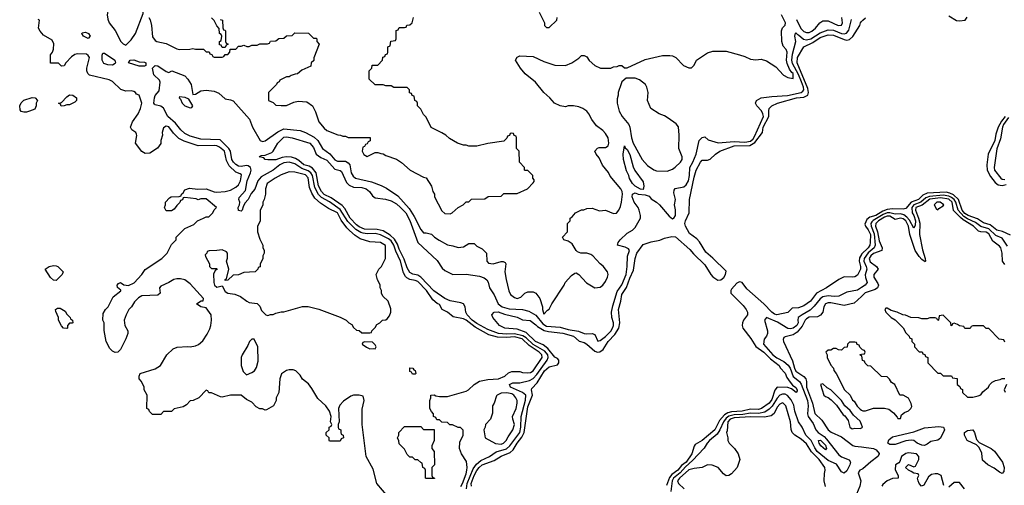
# Model space of a CAD drawing. Header units: inches. Extents: x 2668334 to 2765628, y 828034 to 955234.
# Tile 21 of 218: x 2693718 to 2701065, y 863556 to 867033. Entities that reach past the tile are written whole.
import ezdxf

# ---------------------------------------------------------------- set-up
doc = ezdxf.new("R2010")
doc.units = ezdxf.units.IN
doc.header["$MEASUREMENT"] = 0
doc.layers.add('C6896', color=7, linetype='Continuous')
doc.layers.add('C7806', color=7, linetype='Continuous')

msp = doc.modelspace()

# ---------------------------------------------------------------- linework, layer by layer
at = {"layer": 'C6896', "color": 4}
for points, elevation in [([(2694630, 867426), (2694610, 867426), (2694590, 867408), (2694530, 867406), (2694494, 867390), (2694470, 867366), (2694446, 867250), (2694390, 867148), (2694378.8, 867110), (2694371, 867070), (2694376, 867036), (2694386, 867010), (2694430, 866952), (2694472, 866870), (2694490, 866852), (2694510, 866842), (2694550, 866882), (2694582, 866930), (2694640.4, 867079.6), (2694639, 867250), (2694648.9, 867331.1), (2694658, 867350), (2694658, 867390), (2694642, 867422)], 16), ([(2694230, 866892.3), (2694195.1, 866910), (2694182.7, 866930), (2694185.4, 866934.6), (2694210, 866940.5), (2694230.3, 866930.3), (2694243.8, 866910)], 12), ([(2694410, 866694), (2694376.6, 866696.6), (2694346, 866706), (2694332.3, 866730), (2694332.5, 866767.5), (2694338, 866782), (2694350, 866784), (2694428, 866730), (2694434, 866710), (2694430, 866707)], 12), ([(2694610, 866686.6), (2694529.2, 866710), (2694542, 866730), (2694570, 866732), (2694610, 866717.3), (2694650, 866716), (2694658, 866710), (2694658, 866690), (2694650, 866686.6)], 12), ([(2698243.6, 866596.4), (2698211.6, 866568.4), (2698205.4, 866554.6), (2698184.7, 866490), (2698184.7, 866470), (2698176.9, 866443.1), (2698177.3, 866410), (2698190.7, 866350), (2698214, 866310), (2698262.8, 866250), (2698270.6, 866230.6), (2698283, 866150), (2698294.9, 866110), (2698364, 865990), (2698403.4, 865943.4), (2698450, 865911.3), (2698470, 865904.7), (2698550, 865902), (2698590, 865918), (2698610, 865931.3), (2698648.7, 865970), (2698662, 865990), (2698662, 866010), (2698637.2, 866070), (2698639.3, 866170), (2698632.7, 866232.7), (2698616.5, 866256.5), (2698558, 866298), (2698530, 866315.3), (2698489.1, 866329.1), (2698428, 866370), (2698402, 866430), (2698408, 866490), (2698398, 866530), (2698388, 866550), (2698343.1, 866583.1), (2698310, 866595.3)], 12), ([(2693750, 866342), (2693728.4, 866348.4), (2693720.4, 866360.4), (2693718, 866390), (2693729.1, 866410.9), (2693749.1, 866430.9), (2693810, 866452), (2693834, 866450), (2693852, 866430), (2693842, 866410), (2693842, 866390), (2693830, 866366), (2693790, 866348.7), (2693770, 866342)], 16), ([(2694028.4, 866388.4), (2694022, 866402), (2694008, 866410), (2694030, 866414), (2694070, 866458), (2694090, 866470.8), (2694114, 866470), (2694142, 866450), (2694142, 866430), (2694130, 866418), (2694090, 866398), (2694070, 866398), (2694050, 866388.7)], 16), ([(2694910, 866458), (2694908, 866450), (2694918.4, 866438.4), (2694930.5, 866410), (2694950.7, 866390), (2694990, 866375.5), (2695003.1, 866376.9), (2695009.3, 866390), (2694979.3, 866439.3), (2694952.7, 866452.7)], 12), ([(2698370, 865766), (2698350, 865768), (2698310, 865789), (2698289.6, 865809.6), (2698267.5, 865847.5), (2698262.7, 865870), (2698245.1, 865905.1), (2698224, 865990), (2698222, 866030), (2698230, 866091), (2698235.5, 866075.5), (2698250, 866062.8), (2698270, 866026.8), (2698294.6, 865934.6), (2698307.1, 865907.1), (2698370, 865821), (2698376.3, 865790)], 8), ([(2695730, 865896), (2695670, 865873.2), (2695624.7, 865850), (2695564.7, 865810), (2695552, 865770), (2695551.3, 865730), (2695542, 865690), (2695532, 865670), (2695532, 865650), (2695512.7, 865607.3), (2695512, 865530), (2695491.6, 865488.4), (2695491.3, 865450), (2695510, 865394), (2695532, 865350), (2695532.7, 865332.7), (2695542, 865310), (2695542, 865290), (2695532, 865270), (2695532, 865250), (2695512.7, 865207.3), (2695511.6, 865188.4), (2695498, 865182), (2695494, 865170), (2695474, 865150), (2695390, 865146), (2695350, 865128), (2695310, 865126), (2695270, 865088), (2695250, 865086), (2695250, 865092), (2695262, 865098), (2695279, 865170), (2695262, 865230), (2695268.4, 865251.6), (2695268.4, 865288.4), (2695260.4, 865300.4), (2695230, 865315.3), (2695188.4, 865308.4), (2695132.7, 865307.3), (2695118, 865302), (2695114, 865290), (2695102, 865278), (2695103.6, 865263.6), (2695134, 865210), (2695134, 865190), (2695150, 865174), (2695190, 865174), (2695191.1, 865171.1), (2695190, 865166), (2695178, 865162), (2695164.7, 865135.3), (2695166, 865070), (2695170.7, 865050), (2695190, 865035.5), (2695230, 865044.7), (2695250, 865002.8), (2695270, 864990.7), (2695324, 864984), (2695366.8, 864966.8), (2695412, 864930), (2695430, 864921), (2695490, 864914), (2695510, 864894), (2695522, 864862), (2695554, 864830), (2695570, 864824.7), (2695590, 864832), (2695610, 864832), (2695630, 864842), (2695670, 864851.3), (2695690, 864851.3), (2695828.9, 864891.1), (2695870, 864892), (2695950, 864871.3), (2696110, 864812), (2696154, 864790), (2696174, 864770), (2696196.9, 864756.9), (2696210, 864734), (2696230, 864714), (2696251.6, 864711.6), (2696270, 864694), (2696330, 864694), (2696342, 864698), (2696346, 864710), (2696370, 864734), (2696383.1, 864756.9), (2696406, 864770), (2696426, 864790), (2696450, 864792), (2696460.4, 864799.6), (2696478, 864822), (2696488, 864850), (2696487.3, 864872.7), (2696468, 864930), (2696428.9, 864968.9), (2696418, 864990), (2696418, 865010), (2696408, 865030), (2696407.3, 865052.7), (2696388.7, 865090), (2696378, 865130), (2696398, 865170), (2696418, 865190), (2696448, 865250), (2696447.3, 865347.3), (2696410, 865368), (2696330, 865374), (2696257.5, 865397.5), (2696220.8, 865420.8), (2696178, 865458), (2696158, 865478), (2696116.8, 865536.8), (2696090, 865591.1), (2696023.5, 865623.5), (2695963.5, 865663.5), (2695920.4, 865700.4), (2695897.7, 865737.7), (2695880.8, 865780.8), (2695870, 865852.7), (2695850, 865875.4), (2695770, 865895.1)], 16), ([(2693990, 865086), (2693970, 865088), (2693948.9, 865108.9), (2693908.7, 865170), (2693938, 865190), (2693970, 865197.3), (2693990, 865194.8), (2694002, 865190), (2694042, 865150), (2694034, 865130)], 16), ([(2694070, 864728), (2694046, 864730), (2694030, 864746), (2694008.4, 864788.4), (2694008, 864810), (2693987.3, 864852.7), (2693986, 864870), (2694000.4, 864879.6), (2694019.6, 864879.6), (2694056.9, 864856.9), (2694070, 864834), (2694094, 864810), (2694098, 864798), (2694112, 864790), (2694114, 864770), (2694110, 864766), (2694090, 864766), (2694074, 864750), (2694074, 864730)], 16), ([(2695450, 864648), (2695432, 864630), (2695419.8, 864600.2), (2695378, 864530), (2695371.3, 864510), (2695371.3, 864450), (2695386.4, 864406.4), (2695410, 864382), (2695450, 864398), (2695470, 864412), (2695484.7, 864435.3), (2695498, 864482), (2695495.3, 864590), (2695467.3, 864647.3)], 16), ([(2696292.7, 864627.3), (2696278, 864622), (2696274, 864610), (2696306.8, 864586.8), (2696330, 864576), (2696358, 864578), (2696370, 864574), (2696378, 864590), (2696370, 864606), (2696350, 864626)], 16), ([(2696650, 864386), (2696642, 864402), (2696630, 864406), (2696630, 864434), (2696651.3, 864431.3), (2696658, 864418), (2696670, 864414), (2696674, 864390), (2696670, 864386)], 12), ([(2697352.7, 864247.3), (2697310, 864242.9), (2697281, 864230), (2697276.8, 864223.2), (2697258, 864170), (2697246, 864150), (2697245.4, 864094.6), (2697231, 864050), (2697194, 864010), (2697192, 863990), (2697182, 863970), (2697191.3, 863910), (2697269, 863869), (2697310, 863863.7), (2697329, 863870), (2697349.2, 863890), (2697362.4, 863917.6), (2697398, 863970), (2697409.3, 864010), (2697397.2, 864050), (2697396, 864070), (2697422, 864130), (2697429.4, 864170), (2697429.5, 864190), (2697420.7, 864210), (2697404.5, 864230), (2697390, 864238.3)], 12), ([(2696750, 863606), (2696746, 863610), (2696746, 863670), (2696742, 863682), (2696726, 863690), (2696722, 863722), (2696710, 863726), (2696690, 863746), (2696670, 863746), (2696650, 863766), (2696630, 863766), (2696610, 863786), (2696590, 863826), (2696550, 863866), (2696547.3, 863887.3), (2696538, 863910), (2696546, 863930), (2696546, 863950), (2696590, 863994), (2696710, 863994), (2696730, 863974), (2696811.6, 863971.6), (2696811.6, 863891.6), (2696794, 863850), (2696794, 863830), (2696811.6, 863808.4), (2696812, 863710), (2696794, 863690), (2696794, 863630), (2696798, 863618), (2696814, 863610), (2696814, 863606), (2696810, 863606)], 12), ([(2699730, 863822), (2699695.1, 863850), (2699683.6, 863870), (2699679, 863890), (2699690, 863894), (2699696.3, 863890), (2699730, 863856.4), (2699738, 863830)], 4)]:
    msp.add_lwpolyline(points, close=True, dxfattribs=dict(at, elevation=elevation))
for points, elevation in [([(2696468.7, 863470), (2696384, 863570), (2696356.5, 863676.5), (2696304, 863770), (2696274, 864010), (2696274.6, 864125.4), (2696288, 864190), (2696282, 864222), (2696250, 864228), (2696210, 864228), (2696190, 864222), (2696135.3, 864184.7), (2696106.4, 864153.6), (2696096, 864130), (2696102, 864030), (2696094, 864010), (2696094, 863990), (2696098, 863978), (2696114, 863970), (2696114, 863950), (2696118, 863938), (2696131.6, 863931.6), (2696134, 863910), (2696118, 863902), (2696110, 863886), (2696030, 863886), (2696026, 863890), (2696026, 863910), (2696006, 863930), (2696006, 863950), (2696026, 863970), (2696026, 863990), (2696042, 863998), (2696046, 864010), (2696038, 864030), (2696042, 864070), (2696028.7, 864110), (2696002, 864150), (2695943.2, 864203.2), (2695898.6, 864278.6), (2695872.9, 864312.9), (2695829.3, 864349.3), (2695810, 864378), (2695778, 864410), (2695758, 864418), (2695730, 864419), (2695710, 864414), (2695671.1, 864388.9), (2695658, 864350), (2695651.3, 864250), (2695632, 864210), (2695632, 864190), (2695611.1, 864148.9), (2695559.6, 864120.4), (2695550, 864118), (2695530, 864126), (2695510, 864126), (2695483.1, 864143.1), (2695450, 864178), (2695410, 864198), (2695370, 864228), (2695290, 864228.7), (2695230, 864215.3), (2695216.4, 864216.4), (2695150, 864246), (2695130, 864246), (2695122, 864262), (2695110, 864266), (2695054, 864210), (2695011.6, 864188.4), (2694990, 864186), (2694962, 864158), (2694938, 864142), (2694870, 864126), (2694850, 864106), (2694790, 864106), (2694770, 864086), (2694710, 864086), (2694687.3, 864107.3), (2694682, 864122), (2694666, 864130), (2694668, 864230), (2694648, 864270), (2694648, 864290), (2694628, 864330), (2694609, 864350), (2694609, 864370), (2694618, 864390), (2694730, 864424.7), (2694768, 864450), (2694815.3, 864530), (2694864.1, 864575.9), (2694893.2, 864586.8), (2694970, 864593.4), (2694990, 864590.8), (2695030, 864598.8), (2695051.6, 864608.4), (2695084.1, 864635.9), (2695116.2, 864683.8), (2695136, 864724), (2695145.2, 864750), (2695149, 864790), (2695146, 864830), (2695110, 864882), (2695070, 864889.4), (2695038, 864910), (2695072.7, 864932.7), (2695087.3, 864932.7), (2695088.7, 864950), (2694990, 865059.3), (2694950, 865089.4), (2694918.9, 865098.9), (2694890, 865098), (2694868.3, 865091.7), (2694831.3, 865070), (2694770, 865044), (2694760.7, 865030), (2694766.8, 864990), (2694750, 864976), (2694628.5, 864971.5), (2694604.5, 864955.5), (2694574.4, 864925.6), (2694551.3, 864890), (2694531.3, 864870), (2694511.3, 864830), (2694498, 864790), (2694502, 864750), (2694524.7, 864710), (2694524.7, 864690), (2694510.7, 864649.3), (2694470.9, 864569.1), (2694450.9, 864549.1), (2694430, 864548), (2694410, 864558), (2694390, 864578), (2694364, 864630), (2694348.4, 864711.6), (2694348, 864770), (2694338, 864790), (2694340.4, 864839.6), (2694358, 864870), (2694378, 864890), (2694416.4, 864963.6), (2694472.7, 865007.3), (2694472.7, 865012.7), (2694448, 865032), (2694446, 865050), (2694456.4, 865063.6), (2694470.4, 865070.4), (2694494, 865054), (2694530, 865047.3), (2694571.2, 865068.8), (2694628.7, 865130), (2694653.6, 865166.4), (2694778, 865250), (2694818, 865290), (2694850, 865354), (2694886, 865390), (2694886, 865410), (2694950, 865474), (2695016.4, 865503.6), (2695046, 865530), (2695088.4, 865551.6), (2695110, 865562), (2695130, 865562), (2695158, 865590), (2695170, 865614), (2695186, 865630), (2695110, 865694), (2695070, 865695.3), (2695050, 865688), (2695034.6, 865694.6), (2694950, 865706), (2694938, 865702), (2694932.7, 865687.3), (2694918, 865682), (2694912.7, 865667.3), (2694890, 865646), (2694870, 865618), (2694850, 865606), (2694810, 865606), (2694798, 865630), (2694806, 865650), (2694806, 865670), (2694836.4, 865703.6), (2694848.7, 865711.3), (2694907.3, 865712.7), (2694922, 865718), (2694926, 865730), (2694939, 865741), (2694950, 865762), (2694985.6, 865774.4), (2695046.8, 865766.8), (2695110, 865770.5), (2695168.1, 865748.1), (2695190, 865744.9), (2695250, 865750.6), (2695290, 865760.5), (2695330, 865782), (2695350, 865798.8), (2695366.6, 865830), (2695374, 865874), (2695362.7, 865882.7), (2695330, 865894), (2695280.6, 865940.6), (2695260.6, 865980.6), (2695245.1, 866050), (2695210, 866080.7), (2695190, 866091.3), (2695170, 866094), (2695050, 866091.1), (2694946.5, 866126.5), (2694906.2, 866146.2), (2694864.8, 866184.8), (2694830, 866232.3), (2694810, 866237.2), (2694790, 866226), (2694781, 866190), (2694784.7, 866170), (2694771.3, 866130), (2694770.8, 866109.2), (2694747.5, 866072.5), (2694690, 866036), (2694654, 866034), (2694628.9, 866048.9), (2694582, 866110), (2694592.1, 866167.9), (2694590, 866178), (2694584, 866190), (2694555.3, 866210), (2694544, 866230), (2694559.3, 866270), (2694602, 866330), (2694619, 866370), (2694629, 866410), (2694608.4, 866468.4), (2694590, 866478), (2694582, 866490), (2694570, 866497.2), (2694550, 866501.2), (2694510, 866499.5), (2694471.5, 866511.5), (2694411.5, 866571.5), (2694384.8, 866584.8), (2694238, 866618), (2694226, 866630), (2694218, 866650), (2694218, 866670), (2694238, 866750), (2694230, 866766), (2694216.4, 866776.4), (2694150, 866778), (2694130, 866774), (2694105.2, 866754.8), (2694062, 866710), (2694050, 866688), (2694030, 866686), (2694007.3, 866707.3), (2693947.3, 866707.3), (2693948.7, 866770), (2693962, 866790), (2693970, 866814), (2693973.6, 866853.6), (2693960.2, 866880.2), (2693896.4, 866916.4), (2693870, 866946), (2693858, 866970), (2693866, 867030), (2693855.3, 867035.3)], 16), ([(2694682, 867050), (2694691.1, 867031.1), (2694701, 866990), (2694710, 866904.7), (2694730, 866878), (2694742, 866870), (2694810, 866856), (2694890, 866816), (2694910, 866811), (2694988.4, 866811.6), (2695010, 866818), (2695030, 866812), (2695090, 866812), (2695110, 866794), (2695132.7, 866792.7), (2695138, 866778), (2695152.7, 866772.7), (2695158, 866758), (2695170, 866754), (2695230, 866754), (2695242, 866758), (2695250, 866774), (2695270, 866774), (2695286, 866790), (2695287.3, 866812.7), (2695330, 866814), (2695350, 866834), (2695370, 866834), (2695390, 866842), (2695412.7, 866832.7), (2695430, 866832), (2695450, 866842), (2695490, 866842), (2695510, 866852), (2695567.3, 866852.7), (2695582, 866858), (2695590, 866872), (2695630, 866874), (2695652.7, 866892.7), (2695690, 866894), (2695708.4, 866911.6), (2695750, 866914), (2695770, 866934), (2695872.7, 866932.7), (2695910, 866894), (2695930, 866894), (2695934, 866890), (2695934, 866870), (2695952, 866850), (2695912.7, 866747.3), (2695911.6, 866728.4), (2695894, 866710), (2695890, 866686), (2695823.6, 866656.4), (2695791.6, 866628.4), (2695772.7, 866627.3), (2695743.6, 866616.4), (2695730, 866606), (2695710, 866606), (2695658, 866582), (2695654, 866570), (2695638, 866562), (2695634, 866550), (2695574, 866490), (2695574, 866430), (2695610, 866414), (2695630, 866394), (2695670, 866392), (2695710, 866392), (2695763.1, 866416.9), (2695796.4, 866423.6), (2695859.6, 866419.6), (2695902, 866390), (2695925.4, 866345.4), (2695951.1, 866271.1), (2695990, 866222), (2696010, 866204.7), (2696092.7, 866172.7), (2696111.6, 866171.6), (2696130, 866162), (2696150, 866162), (2696170, 866152), (2696332.7, 866152.7), (2696332.7, 866127.3), (2696318, 866122), (2696310, 866106), (2696298, 866102), (2696290, 866086), (2696278, 866082), (2696274, 866050), (2696285.4, 866025.4), (2696310, 866012), (2696370, 866042), (2696390, 866042), (2696412.7, 866032.7), (2696430, 866032), (2696450, 866018), (2696530.9, 865990.9), (2696567.1, 865967.1), (2696632, 865910), (2696730, 865858), (2696750, 865852), (2696792, 865790), (2696802, 865750), (2696812, 865730), (2696812, 865710), (2696866.8, 865606.8), (2696890, 865584.7), (2696930, 865582), (2696946, 865590), (2696988.7, 865631.3), (2697026, 865650), (2697050, 865674), (2697070, 865674), (2697088.4, 865691.6), (2697190, 865694), (2697212.7, 865712.7), (2697310, 865714), (2697330, 865734), (2697430, 865734), (2697506, 865770), (2697550, 865814), (2697556.4, 865823.6), (2697558, 865838), (2697546, 865850), (2697546, 865870), (2697510, 865906), (2697490, 865906), (2697486, 865910), (2697486, 865930), (2697448.4, 865968.4), (2697446, 866050), (2697426, 866070), (2697426, 866150), (2697422, 866162), (2697407.3, 866167.3), (2697402, 866182), (2697390, 866186), (2697378, 866182), (2697372.7, 866167.3), (2697358, 866162), (2697352.7, 866147.3), (2697330, 866126), (2697211.6, 866108.4), (2697130, 866088.7), (2697070, 866088.7), (2697050, 866095.3), (2697030, 866095.3), (2696986, 866110), (2696924.7, 866144.7), (2696898, 866170), (2696868.9, 866188.9), (2696788.9, 866228.9), (2696750, 866306), (2696730, 866326), (2696710, 866366), (2696686, 866390), (2696686, 866410), (2696682, 866422), (2696666, 866430), (2696662, 866462), (2696647.3, 866467.3), (2696642, 866482), (2696627.3, 866487.3), (2696626, 866510), (2696610, 866526), (2696510, 866526), (2696490, 866538), (2696450, 866538), (2696430, 866546), (2696370, 866546), (2696326, 866590), (2696326, 866650), (2696346, 866670), (2696347.3, 866692.7), (2696390, 866694), (2696426, 866730), (2696427.3, 866752.7), (2696442, 866758), (2696447.3, 866772.7), (2696462, 866778), (2696466, 866790), (2696466, 866830), (2696482, 866838), (2696487.3, 866872.7), (2696522, 866878), (2696526, 866890), (2696527.3, 866952.7), (2696542, 866958), (2696550, 866974), (2696590, 866974), (2696602, 866978), (2696607.3, 866992.7), (2696630, 866994), (2696646, 867010), (2696655.3, 867050)], 16), ([(2697010, 863547.3), (2697023, 863570), (2697050, 863642.8), (2697055.4, 863670), (2697057.6, 863690), (2697052.7, 863732.7), (2697014, 863790), (2696999, 863830), (2697001.2, 863878.8), (2697028, 863930), (2697027.3, 863967.3), (2697007.3, 863987.3), (2696990, 863988), (2696947.3, 864007.3), (2696928.4, 864008.4), (2696910, 864026), (2696868.4, 864028.4), (2696850, 864046), (2696830, 864046), (2696822, 864062), (2696806, 864070), (2696806, 864090), (2696790, 864106), (2696778, 864130), (2696778, 864190), (2696786, 864210), (2696786, 864230), (2696810, 864231.3), (2696823.6, 864223.6), (2696850, 864218), (2696910, 864218), (2697050, 864258), (2697068, 864270), (2697108, 864310), (2697150, 864334.8), (2697210, 864346.8), (2697290, 864351), (2697338, 864370), (2697365.2, 864394.8), (2697390, 864404.7), (2697450, 864404.7), (2697470, 864398), (2697510, 864396.3), (2697530, 864399.3), (2697550, 864410.8), (2697616.9, 864510), (2697615.1, 864530), (2697595.1, 864550), (2697519.9, 864599.9), (2697466.9, 864650), (2697410, 864665.7), (2697350, 864659.5), (2697282.6, 864662.6), (2697219.3, 864679.3), (2697116, 864736), (2697049.5, 864790), (2697030, 864799.2), (2696952.9, 864812.9), (2696910, 864848), (2696870, 864868), (2696850, 864906), (2696832.9, 864912.9), (2696800.1, 864940.1), (2696754.3, 865010), (2696690, 865076.9), (2696670, 865086.6), (2696630, 865093.8), (2696605.9, 865105.9), (2696596.4, 865116.4), (2696582.9, 865142.9), (2696560.2, 865230), (2696524.8, 865304.8), (2696510.4, 865350.4), (2696490, 865380.8), (2696470, 865397.3), (2696410, 865427.1), (2696370, 865435.8), (2696310, 865435), (2696279.9, 865439.9), (2696264.5, 865444.5), (2696227.4, 865467.4), (2696167, 865527), (2696110, 865615.5), (2696030, 865671.6), (2695970, 865705.7), (2695948.8, 865728.8), (2695920.8, 865780.8), (2695901.7, 865870), (2695890.4, 865890.4), (2695870, 865904.5), (2695822.1, 865922.1), (2695770, 865957.4), (2695730, 865969.8), (2695690, 865964.5), (2695660.3, 865950), (2695608.4, 865910), (2695519.5, 865860.5), (2695495.6, 865830), (2695473.2, 865766.8), (2695444.5, 865735.5), (2695422, 865690), (2695398.3, 865661.7), (2695384.9, 865635.1), (2695379.1, 865610), (2695370, 865602), (2695350, 865607.6), (2695347.1, 865630), (2695357.2, 865650), (2695359.5, 865670), (2695352, 865690), (2695355.9, 865704.1), (2695402, 865758), (2695416.4, 865830), (2695440.9, 865890), (2695444.8, 865910), (2695440.5, 865930), (2695422, 865942), (2695410, 865944.2), (2695370, 865937.8), (2695350, 865940.3), (2695330, 865951.1), (2695312.3, 865970), (2695301.2, 865990), (2695289.8, 866050), (2695279.8, 866070), (2695214.7, 866134.7), (2695070, 866140.4), (2694990, 866164), (2694950, 866183), (2694920.5, 866210), (2694880.8, 866260.8), (2694824.2, 866310), (2694791.2, 866371.2), (2694770, 866387.3), (2694730, 866397.2), (2694722.9, 866402.9), (2694719.3, 866410), (2694722.9, 866450), (2694730, 866466), (2694758.7, 866501.3), (2694767.3, 866567.3), (2694760.1, 866580.1), (2694720.1, 866620.1), (2694709.3, 866670.7), (2694729.5, 866690.5), (2694750, 866688), (2694810, 866646.8), (2694830, 866638), (2694854, 866650), (2694950, 866613), (2694973, 866590), (2694996.3, 866550), (2695010, 866474), (2695030, 866478), (2695070, 866502), (2695110, 866505.5), (2695170, 866498.7), (2695203.9, 866483.9), (2695250, 866440.7), (2695290, 866434.9), (2695310, 866426.4), (2695432.7, 866290), (2695456.4, 866230), (2695511.3, 866130), (2695530, 866123.8), (2695550, 866128.2), (2695644.8, 866195.2), (2695690, 866216.9), (2695810, 866205.3), (2695850, 866190.4), (2695915.5, 866155.5), (2695942, 866130), (2695977.1, 866070), (2696031.1, 866031.1), (2696070, 865986), (2696090, 865975.3), (2696150, 865975.3), (2696170, 865964.4), (2696180.3, 865950), (2696192.4, 865890), (2696205.2, 865865.3), (2696222.8, 865850), (2696343.4, 865823.4), (2696414.8, 865794.8), (2696456, 865776), (2696538.4, 865718.4), (2696624.1, 865624.1), (2696662.5, 865562.5), (2696710, 865466), (2696730, 865442), (2696750, 865442), (2696790, 865431.3), (2696812, 865410), (2696846.8, 865386.8), (2696910, 865351.3), (2696950, 865344.7), (2696990, 865331.3), (2697030, 865338), (2697070, 865362), (2697110, 865362), (2697130, 865342), (2697170, 865322), (2697202, 865290), (2697204.7, 865230), (2697216, 865216), (2697250, 865210.7), (2697310, 865227.3), (2697326.4, 865226.4), (2697339.8, 865219.8), (2697344.7, 865210), (2697339.1, 865150), (2697347.5, 865092.5), (2697367.9, 865007.9), (2697381.4, 864981.4), (2697410, 864958), (2697430, 864951.3), (2697458, 864962), (2697488, 864990), (2697510, 865002), (2697550, 865002), (2697570, 864992), (2697598, 864950), (2697618, 864890), (2697618, 864870), (2697630, 864834), (2697656.4, 864863.6), (2697670, 864872), (2697689.1, 864910.9), (2697782, 865050), (2697789.1, 865070.9), (2697836.4, 865123.6), (2697860.4, 865139.6), (2697870, 865142), (2697890, 865131.3), (2697947.1, 865067.1), (2698010, 865031), (2698050, 865036), (2698070, 865051.3), (2698090, 865078), (2698105.2, 865110), (2698109, 865130), (2698104, 865150), (2698071.7, 865191.7), (2698049.6, 865209.6), (2697994, 865270), (2697979.1, 865279.1), (2697949.5, 865289.5), (2697906, 865290), (2697880.2, 865300.2), (2697869.4, 865309.4), (2697840.2, 865360.2), (2697810, 865379), (2697778, 865390), (2697768, 865410), (2697806, 865450), (2697806, 865510), (2697826, 865530), (2697826, 865550), (2697840.4, 865559.6), (2697866, 865590), (2697910, 865612), (2697927.3, 865612.7), (2697950, 865622), (2697990, 865624.7), (2698045.4, 865605.4), (2698090, 865610.8), (2698150, 865586.8), (2698172, 865588), (2698189.5, 865610.5), (2698201.2, 865638.8), (2698209.5, 865670), (2698215.6, 865730), (2698213, 865750), (2698203.6, 865770), (2698124.2, 865864.2), (2698111, 865891), (2698067.4, 865947.4), (2698042, 866002), (2698019, 866030), (2698009, 866050), (2698030, 866074), (2698042, 866078), (2698090, 866078), (2698109, 866091), (2698113.2, 866110), (2698109.3, 866150), (2698090, 866184), (2698070, 866205.2), (2698021.2, 866241.2), (2697987.3, 866287.3), (2697966, 866330), (2697950, 866349.2), (2697919, 866370), (2697890, 866382.7), (2697850, 866389), (2697811.1, 866388.9), (2697790, 866382), (2697751.3, 866388.7), (2697709.6, 866409.6), (2697674, 866450), (2697629.6, 866489.6), (2697566.3, 866566.3), (2697489.6, 866629.6), (2697456, 866670), (2697418, 866730), (2697430, 866754), (2697450, 866762), (2697550, 866758), (2697630, 866721), (2697710, 866694), (2697790, 866690.8), (2697838, 866710), (2697890, 866744.7), (2697910, 866764.7), (2697930, 866766), (2697950, 866756), (2697968, 866728), (2698010, 866691.3), (2698051.6, 866671.6), (2698090, 866671.3), (2698130, 866672), (2698150, 866682), (2698176.4, 866683.6), (2698190, 866692), (2698211.6, 866691.6), (2698230, 866674), (2698250, 866674), (2698385.2, 866734.8), (2698514.6, 866765.4), (2698570, 866764.7), (2698590, 866762), (2698614, 866750), (2698670, 866692), (2698710, 866674), (2698730, 866674), (2698750, 866694), (2698768.9, 866731.1), (2698850, 866784.7), (2698890, 866798), (2698990, 866798), (2699090, 866771.3), (2699130, 866758), (2699170, 866738), (2699210, 866732), (2699250, 866738), (2699290, 866724.7), (2699359.8, 866679.8), (2699418, 866618), (2699450, 866601), (2699490, 866594), (2699489, 866630), (2699478.4, 866638.4), (2699463.3, 866663.3), (2699444.7, 866704.7), (2699440.5, 866730), (2699443.6, 866790), (2699436.2, 866810), (2699415.8, 866835.8), (2699405.1, 866870), (2699402, 866950), (2699410, 866971.3), (2699429.1, 866990.9), (2699432, 867010), (2699402.4, 867070)], 12), ([(2695214, 867034), (2695232, 867030), (2695232.7, 866972.7), (2695238, 866958), (2695250, 866954), (2695252.7, 866947.3), (2695254, 866870), (2695258, 866858), (2695274, 866850), (2695258, 866842), (2695250, 866826), (2695230, 866826), (2695222, 866842), (2695210, 866846), (2695208, 866870), (2695222, 866878), (2695226, 866910), (2695222, 866922), (2695208, 866930), (2695207.3, 866967.3), (2695190, 866986), (2695170, 867026), (2695150, 867046)], 16), ([(2697052.4, 863530), (2697056.5, 863570), (2697100.9, 863679.1), (2697125.6, 863714.4), (2697158.3, 863741.7), (2697223.7, 863770), (2697272.9, 863807.1), (2697351.7, 863828.3), (2697376.1, 863850), (2697448.8, 863950), (2697458.6, 863990), (2697459.8, 864070), (2697492.1, 864192.1), (2697493.7, 864230), (2697470, 864248.3), (2697380.9, 864290), (2697372.3, 864310), (2697398, 864322), (2697450, 864322), (2697522.5, 864337.5), (2697550, 864352.9), (2697577.5, 864382.5), (2697654.5, 864490), (2697661.1, 864510), (2697658.7, 864530), (2697637.1, 864557.1), (2697548.7, 864608.7), (2697497.1, 864657.1), (2697473.1, 864673.1), (2697410, 864688.3), (2697350, 864684.6), (2697289.9, 864689.9), (2697210, 864720.3), (2697130, 864763.2), (2697093.5, 864790), (2697057.7, 864830), (2697047.3, 864850), (2697041.2, 864890), (2697029, 864910), (2697010, 864918.4), (2696930, 864934.2), (2696890, 864950.9), (2696807.9, 865007.9), (2696710, 865111.1), (2696690, 865124.2), (2696652.3, 865132.3), (2696630, 865145.6), (2696610, 865180.9), (2696585.7, 865245.7), (2696550, 865318.4), (2696537.4, 865357.4), (2696515.3, 865395.3), (2696483.4, 865423.4), (2696430, 865455.6), (2696385.3, 865465.3), (2696290, 865469), (2696250, 865486), (2696230, 865501.5), (2696184.5, 865550), (2696143.1, 865623.1), (2696124.3, 865644.3), (2696042.2, 865702.2), (2695990, 865726.8), (2695970, 865749.7), (2695948.6, 865791.4), (2695929.8, 865890), (2695903.4, 865923.4), (2695878.2, 865938.2), (2695838, 865950), (2695800.9, 865980.9), (2695775.5, 865995.5), (2695745.3, 866005.3), (2695710, 866007.7), (2695677.3, 866002.7), (2695630, 865987.6), (2695570, 865986), (2695548.7, 865990), (2695540.4, 866000.4), (2695506, 866010), (2695520.4, 866019.6), (2695550, 866022), (2695598.6, 866041.4), (2695609.3, 866050.7), (2695643.7, 866110), (2695690, 866155.5), (2695710, 866159.3), (2695751.7, 866151.7), (2695882.8, 866110), (2695910, 866078.8), (2695930.6, 866030), (2695964.8, 866004.8), (2696010, 865984.4), (2696070, 865917.3), (2696110, 865906.8), (2696118.4, 865898.4), (2696157.7, 865817.8), (2696176.9, 865796.9), (2696210, 865782.6), (2696270, 865780.3), (2696302.8, 865770), (2696328.2, 865750), (2696350, 865718.8), (2696370, 865702), (2696447.7, 865692.3), (2696490, 865679.5), (2696530, 865658), (2696560.3, 865630), (2696598.5, 865590), (2696630, 865534.4), (2696689.1, 865369.1), (2696834.3, 865234.3), (2696870, 865178), (2696890, 865159.3), (2696950, 865130.4), (2697050, 865132), (2697150, 865117), (2697184.6, 865104.6), (2697204.9, 865090), (2697214, 865074), (2697222.8, 865030), (2697258.5, 864978.5), (2697288.7, 864910), (2697317.1, 864890), (2697370, 864873.6), (2697470, 864869.3), (2697516.8, 864856.8), (2697570, 864826.5), (2697622.6, 864762.6), (2697650, 864744.6), (2697750, 864736.9), (2697810, 864720.7), (2697888.1, 864708.1), (2697930, 864690.5), (2697950, 864687), (2697990.6, 864690.6), (2698010, 864681), (2698032, 864632), (2698050, 864637.3), (2698090, 864667.2), (2698130, 864707.2), (2698142.6, 864730), (2698149.6, 864750), (2698149.6, 864770), (2698136.9, 864810), (2698134.3, 864850), (2698144.2, 864895.8), (2698176.5, 865003.5), (2698210, 865053), (2698243.1, 865130), (2698251.1, 865190), (2698253.6, 865266.4), (2698269, 865310), (2698261.2, 865321.2), (2698235.5, 865335.5), (2698178, 865350), (2698184, 865370), (2698199, 865390), (2698250, 865438), (2698290, 865461), (2698310, 865481), (2698349.3, 865550), (2698349.4, 865570), (2698339.5, 865610), (2698332, 865630), (2698303.6, 865670), (2698287.8, 865710), (2698290, 865731.3), (2698310, 865741), (2698334, 865730), (2698384, 865724), (2698414, 865714), (2698430, 865696), (2698470, 865670.8), (2698491.3, 865650), (2698565.2, 865565.2), (2698590, 865546.8), (2698598, 865550), (2698612.7, 865570), (2698612.1, 865612.1), (2698605.2, 865650), (2698612.3, 865690), (2698599.1, 865739.1), (2698600.8, 865759.2), (2698610, 865773.4), (2698674.2, 865785.8), (2698690, 865800.4), (2698707.4, 865830), (2698715.9, 865870), (2698718.7, 865930), (2698741.5, 865970), (2698766, 866030), (2698789.3, 866130.7), (2698810, 866154), (2698830, 866158), (2698856, 866136), (2698930, 866114), (2699050, 866124.5), (2699130, 866118.1), (2699170, 866126.7), (2699190, 866143.5), (2699200.3, 866159.7), (2699267.3, 866310), (2699263.5, 866330), (2699252.4, 866352.4), (2699219.3, 866390), (2699209, 866410), (2699215.3, 866430), (2699251.7, 866448.3), (2699330, 866459.3), (2699447.9, 866467.9), (2699550, 866489.3), (2699561.4, 866498.6), (2699568.4, 866510), (2699566.2, 866530), (2699552.5, 866570), (2699530, 866624.4), (2699485, 866705), (2699479.5, 866730), (2699484.3, 866775.7), (2699509.4, 866870), (2699502, 866910), (2699507, 866933), (2699510, 866934), (2699522, 866922), (2699530, 866920.4), (2699566.6, 866886.6), (2699590, 866883.5), (2699620.5, 866890), (2699690, 866935.2), (2699750, 866957.6), (2699790, 866954), (2699850, 866930.2), (2699870, 866928.1), (2699886.5, 866933.5), (2699904.8, 866955.2), (2699924.9, 867035.1)], 8), ([(2697594, 867090), (2697634, 867010), (2697634, 866990), (2697650, 866974), (2697670, 866974), (2697726, 867030), (2697728, 867050)], 16), ([(2699515.5, 867035.5), (2699545.9, 866965.9), (2699570, 866944.2), (2699590, 866936.4), (2699610, 866938), (2699630, 866948.2), (2699655.1, 866970), (2699689.6, 867010.4), (2699710, 867024), (2699750, 867024.9), (2699824.7, 866990), (2699850, 866991.3), (2699857, 867010), (2699852.3, 867050)], 12), ([(2697089, 863549), (2697087.2, 863570), (2697110, 863630.4), (2697130, 863666), (2697147.6, 863690), (2697169.7, 863710), (2697258.5, 863741.5), (2697310, 863772.9), (2697378.9, 863801.1), (2697399.3, 863820.7), (2697429.8, 863870), (2697464.8, 863915.2), (2697482.5, 863950), (2697510, 864142.8), (2697544.4, 864230), (2697536.2, 864270), (2697540.5, 864279.5), (2697578.7, 864321.3), (2697634, 864410), (2697670, 864441.1), (2697730, 864454.8), (2697740.9, 864470), (2697740.9, 864490), (2697730, 864502.7), (2697710, 864512), (2697658.4, 864578.4), (2697624.1, 864604.1), (2697567.8, 864630), (2697496.8, 864696.8), (2697430, 864722.4), (2697338, 864730), (2697298, 864750), (2697248, 864810), (2697242, 864830), (2697258, 864850), (2697287.7, 864852.3), (2697334.4, 864834.4), (2697430.6, 864810.6), (2697470, 864792), (2697526.4, 864786.4), (2697570, 864754.8), (2697580.9, 864740.9), (2697632.1, 864712.1), (2697664.4, 864704.4), (2697770, 864692.2), (2697850.7, 864670), (2697893, 864633), (2697930, 864622), (2697950, 864610.5), (2698010, 864557.4), (2698030, 864550.3), (2698047.2, 864552.8), (2698070.8, 864569.2), (2698108.5, 864630), (2698158.1, 864681.9), (2698187.6, 864730), (2698195.6, 864770), (2698186.4, 864870), (2698204.4, 864930), (2698210, 864981), (2698245.7, 865034.3), (2698270, 865103.8), (2698297.8, 865162.2), (2698311.2, 865250), (2698323.5, 865290), (2698370, 865353), (2698430, 865373.4), (2698494.5, 865385.5), (2698530, 865400.7), (2698585.1, 865414.9), (2698611.5, 865411.6), (2698717.7, 865317.8), (2698744.9, 865284.9), (2698830, 865201.6), (2698874.4, 865130), (2698890, 865112.7), (2698927.4, 865087.4), (2698950, 865090.3), (2698971.4, 865108.6), (2698985.6, 865130), (2698990, 865154), (2698891.1, 865251.1), (2698837, 865297), (2698790, 865375.1), (2698770, 865396.2), (2698716.6, 865436.6), (2698685.7, 865490), (2698682.3, 865510), (2698687.1, 865530), (2698714.7, 865590), (2698715.1, 865690), (2698750, 865856), (2698766, 865910), (2698797.2, 865970), (2698810, 865982.8), (2698850, 865982.8), (2698870, 865990.8), (2698909.2, 866030), (2698942.7, 866050), (2699049.9, 866090.1), (2699165.6, 866094.4), (2699204.4, 866115.6), (2699259.6, 866190), (2699266.8, 866230), (2699306.8, 866310), (2699307, 866353), (2699311.3, 866368.7), (2699329.8, 866390.2), (2699373.2, 866410), (2699514, 866450), (2699570, 866455.2), (2699598.9, 866470), (2699604.8, 866490), (2699599.7, 866519.7), (2699520.4, 866710), (2699523, 866750), (2699569.7, 866830), (2699636.2, 866863.8), (2699690, 866901.1), (2699750, 866919.2), (2699790, 866918.2), (2699870, 866884.6), (2699890, 866881.1), (2699910, 866884.9), (2699933.5, 866906.5), (2699986.6, 866990), (2699992.7, 867010), (2700000, 867018.8)], 4), ([(2700000, 865281.6), (2699999.2, 865280.8), (2699984.1, 865255.9), (2699981.3, 865230), (2699992.3, 865190), (2699992.6, 865170), (2699970, 865126), (2699950, 865112.7), (2699930, 865109.4), (2699870, 865112.3), (2699830, 865094), (2699737.3, 865030), (2699663, 864990), (2699618.7, 864930), (2699570, 864896.9), (2699530, 864882), (2699482, 864878), (2699450, 864847), (2699368.7, 864830), (2699350, 864834.7), (2699330, 864848.3), (2699270.7, 864910.7), (2699143.5, 865023.5), (2699109.7, 865069.7), (2699090, 865075.4), (2699070, 865064.7), (2699030, 865019.5), (2699024.6, 865010), (2699024.4, 864990), (2699117.5, 864897.5), (2699139.5, 864870), (2699148.7, 864850), (2699148.4, 864830), (2699118, 864790), (2699110.4, 864770), (2699108.4, 864750), (2699114.4, 864730), (2699172.4, 864652.4), (2699210, 864592.7), (2699270, 864550.2), (2699321.4, 864501.4), (2699386, 864450), (2699393.3, 864433.3), (2699430, 864394), (2699442.2, 864362.2), (2699466.1, 864326.1), (2699483.4, 864303.4), (2699510, 864286), (2699519.1, 864270), (2699519.1, 864260.9), (2699510.7, 864249.3), (2699475.9, 864275.9), (2699450, 864286.3), (2699370.6, 864289.4), (2699353.8, 864266.2), (2699330, 864198), (2699311.3, 864170), (2699253, 864130), (2699230, 864123.1), (2699170, 864125.3), (2699110, 864108.6), (2699030, 864105.4), (2699001.7, 864098.3), (2698976.6, 864083.4), (2698941, 864039), (2698904.9, 863970), (2698810, 863891.8), (2698759.3, 863860.7), (2698750.4, 863849.6), (2698732.7, 863790), (2698690.2, 863730), (2698656.8, 863703.2), (2698630, 863668.1), (2698584.4, 863635.6), (2698565.7, 863614.3), (2698544.4, 863555.6)], 4), ([(2700000, 865032.6), (2699970, 865013.6), (2699890, 864999.5), (2699830, 864969.6), (2699794.7, 864965.3), (2699750, 864971.1), (2699710, 864962.6), (2699690, 864947.8), (2699647.4, 864892.6), (2699617.1, 864862.9), (2699555.5, 864830), (2699528, 864810), (2699523.8, 864790), (2699526.7, 864770), (2699517.4, 864750), (2699490, 864728.5), (2699470, 864724.4), (2699450, 864726.9), (2699373.7, 864773.7), (2699290, 864808.7), (2699276, 864790), (2699298, 864710), (2699298.8, 864690), (2699291, 864670), (2699272.7, 864647.3), (2699268.7, 864610), (2699338.5, 864530), (2699367.5, 864507.5), (2699419.6, 864479.6), (2699452.8, 864452.9), (2699466.2, 864430), (2699489.4, 864369.4), (2699535.8, 864330), (2699550.2, 864310.1), (2699597.3, 864190), (2699601.8, 864150), (2699597.1, 864090), (2699601.5, 864070), (2699637.6, 864017.6), (2699659.2, 863970), (2699676, 863950), (2699719.7, 863919.7), (2699739.4, 863899.4), (2699830, 863783.8), (2699850, 863768.2), (2699907.5, 863747.5), (2699916.3, 863730), (2699912.4, 863710), (2699890, 863665.2), (2699870, 863647), (2699850, 863657), (2699812.9, 863712.9), (2699750, 863741), (2699669.3, 863809.3), (2699650, 863835.1), (2699622.7, 863890), (2699584.2, 863930), (2699556.4, 863990), (2699529.1, 864029.1), (2699500.8, 864110), (2699494.9, 864154.9), (2699474.8, 864194.8), (2699447, 864227), (2699430, 864236), (2699410, 864236.8), (2699390, 864228.4), (2699370, 864205.7), (2699332.7, 864147.3), (2699310, 864123.5), (2699277.8, 864102.2), (2699230, 864091.8), (2699170, 864095), (2699114.9, 864085.1), (2699050, 864083.4), (2699010, 864073.4), (2698990, 864057.7), (2698970.1, 864030), (2698942.7, 863970), (2698921.2, 863938.8), (2698865.5, 863890), (2698847.9, 863870), (2698826.3, 863833.7), (2698739.3, 863740.7), (2698686.3, 863693.7), (2698646, 863650), (2698597.4, 863610), (2698586.4, 863590), (2698577.2, 863510)], 8), ([(2700000, 864966.4), (2699944.7, 864915.3), (2699870, 864898.4), (2699770, 864918.5), (2699750, 864918.3), (2699730.7, 864910), (2699718, 864890), (2699710, 864849), (2699694.6, 864825.4), (2699670, 864813.6), (2699610, 864811.9), (2699590, 864800.4), (2699580.2, 864790), (2699556.1, 864743.9), (2699520, 864700), (2699490, 864679.7), (2699430, 864665.2), (2699421.1, 864658.9), (2699414.8, 864645.2), (2699416.3, 864630), (2699485.5, 864485.5), (2699499.7, 864430), (2699509.5, 864409.5), (2699568.3, 864368.3), (2699583.1, 864350), (2699588.1, 864330), (2699588.5, 864290), (2699634.9, 864170), (2699650, 864092), (2699703.5, 864043.5), (2699750.7, 863970.7), (2699773.4, 863953.4), (2699850, 863917.6), (2699934.2, 863854.2), (2699950, 863848.4), (2700000, 863842.5)], 12), ([(2700000, 864574.7), (2699987.3, 864587.3), (2699982, 864602), (2699967.3, 864607.3), (2699962, 864622), (2699950, 864626), (2699910, 864626), (2699894, 864610), (2699892.7, 864587.3), (2699870, 864586), (2699850, 864566), (2699828.4, 864568.4), (2699810, 864578), (2699790, 864578), (2699770, 864566), (2699750, 864566), (2699734, 864550), (2699742, 864530), (2699742, 864510), (2699770, 864454), (2699791.6, 864431.6), (2699792.7, 864412.7), (2699811.6, 864391.6), (2699872, 864270), (2699914, 864230), (2699931.6, 864191.6), (2699943.6, 864183.6), (2699967.5, 864147.5), (2699990, 864124.7), (2700000, 864118)], 16), ([(2700000, 864523), (2699986, 864530), (2699990, 864534), (2700000, 864535.3)], 16), ([(2700000, 864010.1), (2699990, 864035.3), (2699940.1, 864080.1), (2699914.5, 864114.5), (2699875.3, 864150), (2699850, 864188.7), (2699770, 864269), (2699743.2, 864283.2), (2699710, 864314), (2699694, 864310), (2699718, 864230), (2699730, 864218), (2699750.7, 864210.7), (2699774, 864194), (2699814, 864154), (2699862.8, 864082.8), (2699874.4, 864074.4), (2699899.8, 864039.8), (2699912, 863990), (2699930, 863978), (2699950, 863982.8), (2699990, 863981), (2700000, 863986)], 16), ([(2699730, 863546), (2699722, 863590), (2699723.1, 863643.1), (2699729, 863670), (2699725.2, 863690), (2699683, 863750), (2699626, 863806), (2699590, 863867), (2699550, 863899.5), (2699502, 863930), (2699482, 863950), (2699474, 863974), (2699469, 864031), (2699435.1, 864150), (2699415.3, 864170), (2699410, 864172), (2699390, 864162.7), (2699370, 864139.3), (2699347, 864093), (2699325.5, 864074.5), (2699274.8, 864065.2), (2699170, 864066.6), (2699050, 864059.8), (2699020.3, 864050), (2699002.8, 864030), (2698998, 863962), (2698992, 863950), (2699002, 863910), (2699002, 863890), (2699012, 863870), (2699051.3, 863830), (2699078, 863790), (2699091.3, 863750), (2699071.3, 863690), (2699030, 863642), (2699010, 863628.7), (2698990, 863628), (2698970, 863642), (2698929.3, 863689.3), (2698886.3, 863706.3), (2698850, 863709.2), (2698810, 863689.2), (2698750, 863682.7), (2698710, 863672.2), (2698642, 863610), (2698627.2, 863590), (2698634.8, 863570), (2698676, 863530)], 12), ([(2700000, 863674.6), (2699986.8, 863670), (2699974.8, 863650), (2699994.8, 863590), (2699986, 863550), (2699962, 863490), (2699963.6, 863476.4), (2699978.8, 863430), (2699990, 863334), (2699998, 863310), (2700000, 863308.1)], 12)]:
    msp.add_lwpolyline(points, dxfattribs=dict(at, elevation=elevation))
at = {"layer": 'C7806', "color": 4}
for points, elevation in [([(2700000, 867018.8), (2700009.4, 867030), (2700030, 867047.3)], 4), ([(2700650, 867062.6), (2700707.1, 867027.1), (2700730, 867023.2), (2700771.8, 867028.2), (2700788.7, 867051.3)], 4), ([(2701072.2, 866310), (2701044.3, 866275.7), (2701019.2, 866230), (2701001.2, 866178.8), (2700993.6, 866130), (2700944.2, 866030), (2700934.7, 865950), (2700936.9, 865910), (2700961.1, 865861.1), (2700997, 865817), (2701020.4, 865800.4), (2701050, 865794.4), (2701078.4, 865801.6)], 4), ([(2701096.8, 866303.2), (2701059.4, 866250), (2701051, 866230), (2701036.1, 866143.9), (2701008.9, 866068.9), (2700988.4, 865930), (2700993, 865910), (2701039.3, 865850), (2701050, 865842), (2701070, 865839)], 8), ([(2701110, 865424.7), (2701052.1, 865452.1), (2701010, 865461.7), (2700960.3, 865500.3), (2700910, 865517.2), (2700865.4, 865545.4), (2700796.2, 865570), (2700770, 865586.8), (2700749.9, 865610), (2700722, 865690), (2700684.8, 865724.8), (2700658.1, 865738.1), (2700630, 865744.7), (2700490, 865736.5), (2700456.9, 865723.1), (2700424.4, 865690), (2700370.7, 865669.3), (2700330, 865622.9), (2700310, 865618), (2700230, 865620.8), (2700190, 865614.6), (2700157.6, 865602.4), (2700105.5, 865570), (2700062.7, 865557.3), (2700039, 865541), (2700025.5, 865505.5), (2700030.3, 865490), (2700050, 865463.1), (2700065.5, 865430), (2700065.2, 865370), (2700060.9, 865350), (2700048.9, 865330), (2700000, 865281.6)], 4), ([(2701090, 865342.7), (2701050, 865401.3), (2701001.2, 865421.2), (2700950.4, 865470.4), (2700890, 865488.9), (2700850, 865519), (2700790, 865546.2), (2700763.7, 865563.7), (2700720.9, 865610), (2700704.3, 865670), (2700690.7, 865690.7), (2700670, 865705.8), (2700650, 865715.4), (2700610, 865722.6), (2700506.9, 865713.1), (2700478.4, 865701.6), (2700442.7, 865670), (2700389.7, 865650.3), (2700374.3, 865630), (2700377.8, 865590), (2700390.1, 865570), (2700402.2, 865530), (2700400.4, 865499.6), (2700390, 865477.2), (2700357, 865537), (2700338.7, 865558.7), (2700315.4, 865575.4), (2700290, 865582.2), (2700250, 865581.1), (2700211.6, 865591.6), (2700190, 865589.9), (2700162.1, 865577.9), (2700086.8, 865533.2), (2700077.1, 865522.9), (2700069.3, 865510), (2700072.5, 865490), (2700093.9, 865433.9), (2700101.6, 865350), (2700094, 865330), (2700049.2, 865290.8), (2700018.9, 865250), (2700018, 865230), (2700035.2, 865190), (2700038.9, 865170), (2700026.9, 865126.9), (2700028.1, 865108.1), (2700041.6, 865070), (2700027.3, 865050), (2700000, 865032.6)], 8), ([(2701070, 865204), (2701052, 865230), (2701049.7, 865290), (2701038, 865330), (2701030, 865342), (2700980, 865380), (2700950, 865434.5), (2700930, 865447.2), (2700890, 865447.6), (2700873, 865453), (2700835.8, 865490), (2700758.6, 865538.6), (2700737, 865557), (2700687, 865607), (2700676.8, 865670), (2700650, 865692.2), (2700590, 865703.1), (2700510, 865692.5), (2700452.3, 865647.7), (2700404.3, 865630), (2700401.3, 865610), (2700425.3, 865550), (2700433.9, 865513.9), (2700433.2, 865430), (2700454.5, 865314.5), (2700475.5, 865250), (2700478, 865230), (2700474.8, 865225.2), (2700450, 865242.7), (2700430, 865264.5), (2700398.9, 865310), (2700359.8, 865430), (2700349, 865490), (2700329.8, 865530), (2700310, 865546), (2700290, 865549.8), (2700250, 865541.5), (2700210, 865565.5), (2700190, 865566.9), (2700170, 865558.9), (2700125.8, 865530), (2700105.2, 865510), (2700105, 865490), (2700119.7, 865450), (2700130, 865382), (2700152.4, 865330), (2700150.7, 865310), (2700090, 865287.2), (2700068.2, 865270), (2700057.3, 865250), (2700064.6, 865224.6), (2700110.8, 865190), (2700124, 865170), (2700090.5, 865129.5), (2700090.5, 865110), (2700122.3, 865062.3), (2700125.7, 865050), (2700119.5, 865030), (2700102, 865018), (2700027.8, 864992.2), (2700000, 864966.4)], 12), ([(2701070, 864626), (2701062, 864642), (2701027.3, 864647.3), (2700950, 864726), (2700930, 864726), (2700910, 864746), (2700830, 864746), (2700818, 864742), (2700810, 864726), (2700770, 864726), (2700762, 864742), (2700730, 864746), (2700716.4, 864756.4), (2700690, 864766), (2700678, 864762), (2700674, 864750), (2700667.3, 864747.3), (2700666, 864770), (2700610, 864826), (2700578, 864822), (2700574, 864790), (2700570, 864786), (2700562, 864802), (2700550, 864806), (2700510, 864806), (2700490, 864798), (2700450, 864798), (2700427.3, 864807.3), (2700368.4, 864808.4), (2700327.3, 864827.3), (2700308.4, 864828.4), (2700266, 864850), (2700220.4, 864860.4), (2700190, 864878), (2700182, 864878), (2700174, 864870), (2700182, 864850), (2700222, 864810), (2700251.3, 864791.3), (2700311.1, 864731.1), (2700330, 864694), (2700354, 864670), (2700358, 864658), (2700374, 864650), (2700374, 864630), (2700394, 864610), (2700394, 864590), (2700430, 864554), (2700452.7, 864552.7), (2700458, 864538), (2700472.7, 864532.7), (2700478, 864518), (2700494, 864510), (2700494, 864470), (2700570, 864394), (2700590, 864394), (2700610, 864374), (2700670, 864374), (2700678, 864358), (2700712.7, 864352.7), (2700714, 864310), (2700732.7, 864292.7), (2700738, 864278), (2700752.7, 864272.7), (2700754, 864250), (2700790, 864214), (2700830, 864214), (2700870, 864224.7), (2700890, 864232), (2700904.7, 864255.3), (2700948, 864290), (2700954, 864306), (2700974.6, 864325.4), (2701000.4, 864339.6), (2701034.6, 864345.4), (2701050, 864354), (2701070, 864354)], 16), ([(2700000, 864535.3), (2700022, 864538), (2700026, 864550), (2700022, 864562), (2700007.3, 864567.3), (2700000, 864574.7)], 16), ([(2700000, 864118), (2700010, 864111.3), (2700030, 864111.3), (2700090, 864132), (2700171, 864131), (2700203.6, 864123.6), (2700238, 864098), (2700265.4, 864065.4), (2700270, 864054), (2700290, 864054), (2700298, 864082), (2700320.2, 864099.8), (2700350, 864112), (2700368, 864130), (2700374.6, 864145.4), (2700370, 864166), (2700350, 864206), (2700310, 864228), (2700286, 864230), (2700248.4, 864308.4), (2700223.1, 864323.1), (2700208.4, 864348.4), (2700190, 864366), (2700148.4, 864368.4), (2700070, 864446), (2700047.3, 864447.3), (2700027.3, 864467.3), (2700022, 864482), (2700007.3, 864487.3), (2700002, 864522), (2700000, 864523)], 16), ([(2701082, 864310), (2701064.7, 864270), (2701071.6, 864251.6)], 16), ([(2700000, 863986), (2700008, 863990), (2700000, 864010.1)], 16), ([(2700000, 863842.5), (2700090, 863831.8), (2700110, 863822), (2700130, 863794), (2700131.5, 863788.5), (2700121.6, 863770), (2700068.2, 863731.8), (2700010, 863678), (2700000, 863674.6)], 12), ([(2700613.6, 863553.6), (2700594, 863630), (2700570, 863642), (2700550, 863642), (2700522.8, 863637.2), (2700499.6, 863620.4), (2700463.6, 863556.4), (2700448, 863550), (2700429.1, 863569.1), (2700422, 863590), (2700418, 863610), (2700426, 863630), (2700422, 863642), (2700390, 863648), (2700370, 863658), (2700349.1, 863669.1), (2700328, 863690), (2700350, 863711.3), (2700390, 863694), (2700402, 863698), (2700428, 863750), (2700428, 863770), (2700410, 863792), (2700350, 863799), (2700330, 863794), (2700298, 863770), (2700285.4, 863734.6), (2700276.9, 863723.1), (2700252, 863708), (2700251.6, 863671.6), (2700274, 863630), (2700274, 863610), (2700230, 863608), (2700191.1, 863588.9), (2700158, 863562), (2700150.9, 863549.1)], 16), ([(2700769, 863530), (2700730, 863578), (2700690, 863578), (2700650, 863542)], 16)]:
    msp.add_lwpolyline(points, dxfattribs=dict(at, elevation=elevation))
for points, elevation in [([(2700586, 865670), (2700562, 865670), (2700542, 865650), (2700558, 865618), (2700570, 865614), (2700576.4, 865623.6), (2700610, 865642), (2700613.2, 865650)], 16), ([(2700470, 863854.5), (2700450, 863855.1), (2700415.3, 863870), (2700389.5, 863889.5), (2700370, 863892), (2700330, 863888.2), (2700250, 863859.7), (2700210, 863860.7), (2700196, 863870), (2700203.9, 863896.1), (2700230, 863917), (2700390, 863955.8), (2700470, 863985.5), (2700576.1, 863996.1), (2700610.4, 863990.4), (2700618.8, 863970), (2700590, 863909.2), (2700570, 863892.3), (2700516.7, 863883.3), (2700490, 863864.5)], 12), ([(2701050, 863644), (2701030, 863654), (2700990, 863685.2), (2700942, 863710), (2700902.7, 863742.7), (2700896.6, 863796.6), (2700877.6, 863837.6), (2700858, 863858), (2700788, 863890), (2700768.7, 863930), (2700769, 863951), (2700790, 863966), (2700830, 863970.8), (2700842.8, 863950), (2700858, 863898), (2700876.3, 863876.3), (2700966, 863830), (2700990.8, 863810), (2701050.7, 863730), (2701064, 863690), (2701061, 863659)], 12)]:
    msp.add_lwpolyline(points, close=True, dxfattribs=dict(at, elevation=elevation))

doc.saveas('drawing.dxf')
